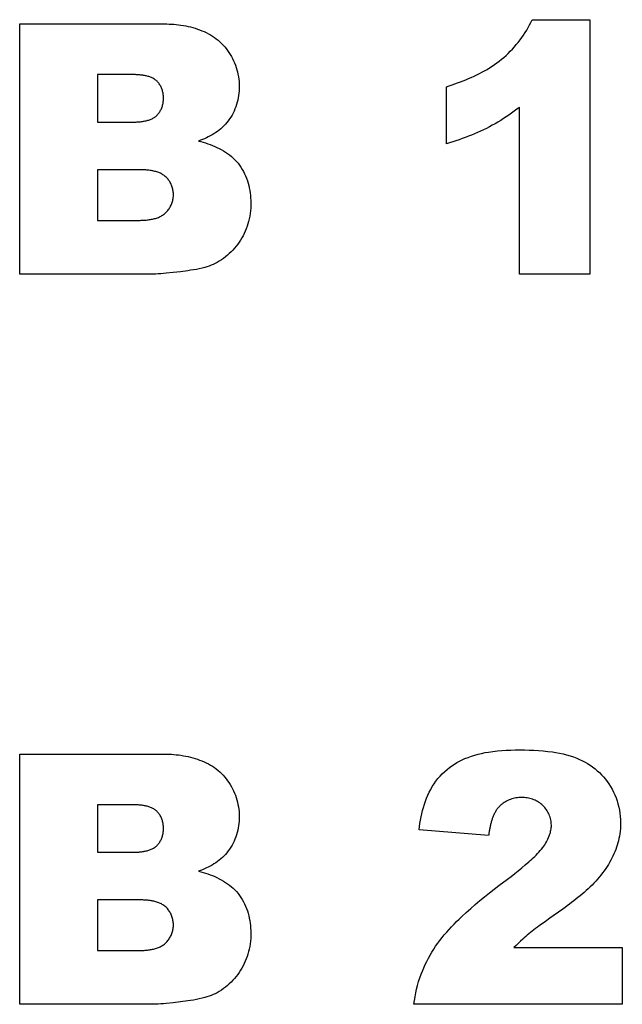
# Model space of a CAD drawing. Header units: millimetres. Extents: x 0 to 1682, y 0 to 1188.
# Tile 35 of 46: x 1442.76 to 1447.02, y 604.22 to 611.18. Entities that reach past the tile are written whole.
import ezdxf

# ---------------------------------------------------------------- set-up
doc = ezdxf.new("R2010")
doc.units = ezdxf.units.MM
doc.header["$LTSCALE"] = 92.51
doc.layers.add('REAR_COVER_RC1500WD-SHAPE', color=7, linetype='CONTINUOUS')

msp = doc.modelspace()

# ---------------------------------------------------------------- linework, layer by layer
at = {"layer": 'REAR_COVER_RC1500WD-SHAPE', "color": 7, "linetype": 'Continuous'}
for p, q in [((1442.7621, 611.1483), (1443.7846, 611.1483)), ((1442.7621, 609.3806), (1442.7621, 611.1483)), ((1446.3857, 611.1783), (1446.7919, 611.1783)), ((1446.7919, 611.1783), (1446.7919, 609.3806)), ((1443.3133, 610.7903), (1443.3133, 610.4548)), ((1445.779, 610.3018), (1445.779, 610.7045)), ((1446.2951, 609.3806), (1446.2951, 610.5589)), ((1443.3133, 610.4548), (1443.5574, 610.4548)), ((1443.3133, 610.1186), (1443.3133, 609.7603)), ((1443.3133, 609.7603), (1443.5988, 609.7603)), ((1443.7054, 609.3806), (1442.7621, 609.3806)), ((1446.7919, 609.3806), (1446.2951, 609.3806)), ((1442.7621, 605.9895), (1443.7846, 605.9895)), ((1442.7621, 604.2218), (1442.7621, 605.9895)), ((1443.3133, 605.6315), (1443.3133, 605.296)), ((1446.0768, 605.4155), (1445.5849, 605.4551)), ((1443.3133, 605.296), (1443.5574, 605.296)), ((1443.3133, 604.9597), (1443.3133, 604.6015)), ((1446.6021, 604.8949), (1446.5712, 604.8729)), ((1443.3133, 604.6015), (1443.5988, 604.6015)), ((1446.2553, 604.6221), (1447.0221, 604.6221)), ((1447.0221, 604.6221), (1447.0221, 604.2218)), ((1443.7054, 604.2218), (1442.7621, 604.2218)), ((1447.0221, 604.2218), (1445.5487, 604.2218))]:
    msp.add_line(p, q, dxfattribs=at)
for points in [[(1443.7846, 611.1483), (1443.8012, 611.1481), (1443.8179, 611.1477), (1443.8347, 611.1468), (1443.8516, 611.1456), (1443.8685, 611.1441), (1443.8854, 611.1422), (1443.9023, 611.1399), (1443.9192, 611.1372), (1443.936, 611.1341), (1443.9528, 611.1306), (1443.9694, 611.1267), (1443.9859, 611.1223), (1444.0023, 611.1175), (1444.0185, 611.1123), (1444.0344, 611.1066), (1444.0502, 611.1004), (1444.0657, 611.0937), (1444.0809, 611.0866), (1444.0958, 611.0789), (1444.1104, 611.0707), (1444.1246, 611.0621), (1444.1384, 611.0528), (1444.1518, 611.0431), (1444.1648, 611.0328), (1444.1774, 611.0219), (1444.1893, 611.0106), (1444.2007, 610.9988), (1444.2117, 610.9864), (1444.2221, 610.9736), (1444.2321, 610.9604), (1444.2415, 610.9467), (1444.2504, 610.9326), (1444.2588, 610.9182), (1444.2666, 610.9034), (1444.2739, 610.8882), (1444.2806, 610.8728), (1444.2867, 610.8572), (1444.2922, 610.8412), (1444.2971, 610.8251), (1444.3015, 610.8088), (1444.3052, 610.7923), (1444.3083, 610.7757), (1444.3107, 610.7589), (1444.3125, 610.7421), (1444.3137, 610.7253), (1444.3142, 610.7084), (1444.314, 610.6919), (1444.3132, 610.6754), (1444.3117, 610.659), (1444.3097, 610.6426), (1444.3069, 610.6264), (1444.3036, 610.6103), (1444.2997, 610.5944), (1444.2951, 610.5787), (1444.2899, 610.5633), (1444.2842, 610.5481), (1444.2778, 610.5331), (1444.2708, 610.5185), (1444.2633, 610.5043), (1444.2551, 610.4904), (1444.2464, 610.477), (1444.237, 610.4639), (1444.2271, 610.4514), (1444.2167, 610.4393), (1444.2063, 610.4284), (1444.1954, 610.418), (1444.1842, 610.408), (1444.1725, 610.3985), (1444.1604, 610.3894), (1444.148, 610.3807), (1444.1352, 610.3725), (1444.1222, 610.3647), (1444.109, 610.3573), (1444.0955, 610.3503), (1444.0818, 610.3437), (1444.0679, 610.3375), (1444.054, 610.3316), (1444.0399, 610.3262), (1444.0258, 610.3211)], [(1445.779, 610.7045), (1445.7987, 610.711), (1445.8185, 610.7176), (1445.8381, 610.7244), (1445.8578, 610.7315), (1445.8774, 610.7387), (1445.8969, 610.7463), (1445.9163, 610.7541), (1445.9356, 610.7621), (1445.9548, 610.7705), (1445.9738, 610.7791), (1445.9927, 610.7881), (1446.0114, 610.7974), (1446.0299, 610.8071), (1446.0481, 610.8171), (1446.0662, 610.8275), (1446.084, 610.8383), (1446.1015, 610.8495), (1446.1188, 610.8611), (1446.1357, 610.8731), (1446.1523, 610.8856), (1446.1686, 610.8985), (1446.1847, 610.912), (1446.2003, 610.9259), (1446.2156, 610.9403), (1446.2305, 610.9551), (1446.2451, 610.9703), (1446.2592, 610.9859), (1446.2729, 611.0019), (1446.2862, 611.0182), (1446.2991, 611.0349), (1446.3115, 611.0518), (1446.3235, 611.0691), (1446.3351, 611.0867), (1446.3462, 611.1046), (1446.3568, 611.1226), (1446.3669, 611.141), (1446.3766, 611.1595), (1446.3857, 611.1783)], [(1443.5574, 610.4548), (1443.5639, 610.4549), (1443.5703, 610.455), (1443.5769, 610.4551), (1443.5835, 610.4553), (1443.5901, 610.4556), (1443.5967, 610.456), (1443.6033, 610.4565), (1443.61, 610.457), (1443.6166, 610.4576), (1443.6233, 610.4584), (1443.6299, 610.4593), (1443.6364, 610.4603), (1443.643, 610.4614), (1443.6494, 610.4626), (1443.6558, 610.464), (1443.6622, 610.4656), (1443.6684, 610.4673), (1443.6746, 610.4692), (1443.6806, 610.4713), (1443.6865, 610.4735), (1443.6924, 610.4759), (1443.698, 610.4785), (1443.7036, 610.4814), (1443.709, 610.4844), (1443.7142, 610.4877), (1443.7193, 610.4912), (1443.7241, 610.4949), (1443.7288, 610.4989), (1443.7333, 610.503), (1443.7375, 610.5074), (1443.7415, 610.512), (1443.7454, 610.5168), (1443.749, 610.5219), (1443.7524, 610.5271), (1443.7557, 610.5324), (1443.7587, 610.538), (1443.7615, 610.5437), (1443.7642, 610.5495), (1443.7666, 610.5554), (1443.7688, 610.5615), (1443.7707, 610.5677), (1443.7725, 610.574), (1443.7741, 610.5804), (1443.7754, 610.5868), (1443.7765, 610.5933), (1443.7774, 610.5999), (1443.7781, 610.6065), (1443.7786, 610.6131), (1443.7788, 610.6197), (1443.7788, 610.6264), (1443.7786, 610.633), (1443.7781, 610.6396), (1443.7775, 610.6462), (1443.7766, 610.6527), (1443.7754, 610.6592), (1443.7741, 610.6657), (1443.7726, 610.672), (1443.7708, 610.6783), (1443.7688, 610.6845), (1443.7666, 610.6906), (1443.7642, 610.6965), (1443.7616, 610.7023), (1443.7588, 610.708), (1443.7557, 610.7135), (1443.7525, 610.7189), (1443.749, 610.7241), (1443.7454, 610.7291), (1443.7416, 610.7339), (1443.7375, 610.7385), (1443.7333, 610.7428), (1443.7288, 610.747), (1443.7242, 610.7508), (1443.7194, 610.7545), (1443.7144, 610.7579), (1443.7093, 610.7611), (1443.704, 610.7641), (1443.6986, 610.7669), (1443.693, 610.7694), (1443.6873, 610.7718), (1443.6815, 610.774), (1443.6755, 610.7761), (1443.6695, 610.7779), (1443.6634, 610.7796), (1443.6572, 610.7811), (1443.6509, 610.7825), (1443.6446, 610.7838), (1443.6382, 610.7849), (1443.6317, 610.7859), (1443.6253, 610.7867), (1443.6188, 610.7875), (1443.6123, 610.7881), (1443.6057, 610.7887), (1443.5992, 610.7891), (1443.5927, 610.7895), (1443.5862, 610.7898), (1443.5798, 610.79), (1443.5734, 610.7902), (1443.567, 610.7903), (1443.5607, 610.7903), (1443.3133, 610.7903)], [(1446.2951, 610.5589), (1446.2767, 610.545), (1446.2581, 610.5313), (1446.2393, 610.5179), (1446.2204, 610.5047), (1446.2012, 610.4918), (1446.1819, 610.4792), (1446.1624, 610.4668), (1446.1427, 610.4548), (1446.1227, 610.4432), (1446.1026, 610.4319), (1446.0823, 610.4209), (1446.0619, 610.4104), (1446.0409, 610.4001), (1446.0198, 610.3902), (1445.9985, 610.3807), (1445.9771, 610.3715), (1445.9555, 610.3627), (1445.9337, 610.3542), (1445.9119, 610.346), (1445.8899, 610.338), (1445.8679, 610.3304), (1445.8457, 610.3229), (1445.8235, 610.3157), (1445.8013, 610.3087), (1445.779, 610.3018)], [(1444.0258, 610.3211), (1444.0423, 610.3169), (1444.0588, 610.3124), (1444.0753, 610.3074), (1444.0918, 610.3019), (1444.1082, 610.2961), (1444.1244, 610.2898), (1444.1405, 610.283), (1444.1564, 610.2758), (1444.172, 610.2682), (1444.1874, 610.26), (1444.2024, 610.2514), (1444.2171, 610.2422), (1444.2313, 610.2326), (1444.2452, 610.2224), (1444.2585, 610.2117), (1444.2713, 610.2005), (1444.2836, 610.1888), (1444.2952, 610.1765), (1444.3062, 610.1637), (1444.3168, 610.15), (1444.3266, 610.1357), (1444.3358, 610.121), (1444.3443, 610.1057), (1444.3521, 610.0901), (1444.3592, 610.074), (1444.3657, 610.0576), (1444.3715, 610.0409), (1444.3767, 610.024), (1444.3812, 610.0068), (1444.3852, 609.9894), (1444.3885, 609.9719), (1444.3912, 609.9543), (1444.3933, 609.9366), (1444.3948, 609.9189), (1444.3958, 609.9012), (1444.3962, 609.8836), (1444.3959, 609.8645), (1444.395, 609.8456), (1444.3935, 609.8268), (1444.3912, 609.8081), (1444.3882, 609.7896), (1444.3846, 609.7712), (1444.3802, 609.7529), (1444.3753, 609.7356), (1444.3698, 609.7184), (1444.3636, 609.7014), (1444.3567, 609.6847), (1444.3493, 609.6682), (1444.3411, 609.652), (1444.3324, 609.6362), (1444.3232, 609.621), (1444.3134, 609.6062), (1444.3031, 609.5918), (1444.2922, 609.5778), (1444.2809, 609.5641), (1444.269, 609.5509), (1444.2567, 609.538), (1444.2438, 609.5256), (1444.2305, 609.5136), (1444.2167, 609.5021), (1444.2026, 609.4913), (1444.1879, 609.481), (1444.1729, 609.4714), (1444.1574, 609.4626), (1444.1436, 609.4555), (1444.1295, 609.449), (1444.1152, 609.4431), (1444.1007, 609.4376), (1444.086, 609.4327), (1444.0711, 609.4282), (1444.0512, 609.423), (1444.0312, 609.4184), (1444.011, 609.4144), (1443.9907, 609.4108), (1443.9704, 609.4077), (1443.95, 609.4047), (1443.8989, 609.398), (1443.8478, 609.392), (1443.7966, 609.3866), (1443.7784, 609.3848), (1443.7602, 609.3832), (1443.7419, 609.3818), (1443.7237, 609.3809), (1443.7054, 609.3806)], [(1443.5988, 609.7603), (1443.606, 609.7604), (1443.6133, 609.7605), (1443.6206, 609.7607), (1443.6279, 609.7609), (1443.6353, 609.7613), (1443.6427, 609.7617), (1443.65, 609.7623), (1443.6574, 609.7629), (1443.6648, 609.7637), (1443.6722, 609.7645), (1443.6796, 609.7656), (1443.6869, 609.7667), (1443.6941, 609.768), (1443.7013, 609.7694), (1443.7085, 609.7711), (1443.7155, 609.7728), (1443.7225, 609.7748), (1443.7294, 609.777), (1443.7362, 609.7793), (1443.7428, 609.7818), (1443.7494, 609.7846), (1443.7558, 609.7876), (1443.762, 609.7908), (1443.7681, 609.7943), (1443.7741, 609.7979), (1443.7799, 609.8019), (1443.7855, 609.8061), (1443.7909, 609.8106), (1443.796, 609.8152), (1443.8009, 609.8202), (1443.8056, 609.8253), (1443.8101, 609.8307), (1443.8144, 609.8363), (1443.8185, 609.8422), (1443.8223, 609.8482), (1443.8259, 609.8543), (1443.8293, 609.8607), (1443.8324, 609.8672), (1443.8352, 609.8738), (1443.8378, 609.8806), (1443.8402, 609.8875), (1443.8422, 609.8944), (1443.844, 609.9015), (1443.8456, 609.9086), (1443.8468, 609.9158), (1443.8477, 609.923), (1443.8484, 609.9303), (1443.8487, 609.9376), (1443.8487, 609.9449), (1443.8484, 609.9522), (1443.8478, 609.9594), (1443.8469, 609.9666), (1443.8457, 609.9738), (1443.8443, 609.9809), (1443.8425, 609.9879), (1443.8405, 609.9948), (1443.8382, 610.0017), (1443.8356, 610.0084), (1443.8328, 610.015), (1443.8297, 610.0214), (1443.8264, 610.0277), (1443.8228, 610.0339), (1443.819, 610.0398), (1443.8149, 610.0456), (1443.8107, 610.0511), (1443.8062, 610.0565), (1443.8015, 610.0616), (1443.7966, 610.0664), (1443.7915, 610.071), (1443.7863, 610.0753), (1443.7808, 610.0793), (1443.7752, 610.0831), (1443.7694, 610.0866), (1443.7635, 610.0899), (1443.7574, 610.0929), (1443.7512, 610.0957), (1443.7449, 610.0984), (1443.7384, 610.1008), (1443.7318, 610.103), (1443.7251, 610.105), (1443.7183, 610.1068), (1443.7115, 610.1085), (1443.7045, 610.11), (1443.6975, 610.1114), (1443.6905, 610.1126), (1443.6834, 610.1136), (1443.6762, 610.1145), (1443.6691, 610.1154), (1443.6619, 610.116), (1443.6547, 610.1166), (1443.6474, 610.1171), (1443.6402, 610.1175), (1443.633, 610.1178), (1443.6259, 610.1181), (1443.6187, 610.1183), (1443.6116, 610.1184), (1443.6046, 610.1185), (1443.5976, 610.1185), (1443.3133, 610.1186)], [(1443.7846, 605.9895), (1443.8012, 605.9893), (1443.8179, 605.9888), (1443.8347, 605.988), (1443.8516, 605.9868), (1443.8685, 605.9853), (1443.8854, 605.9834), (1443.9023, 605.9811), (1443.9192, 605.9784), (1443.936, 605.9753), (1443.9528, 605.9718), (1443.9694, 605.9679), (1443.9859, 605.9635), (1444.0023, 605.9587), (1444.0185, 605.9535), (1444.0344, 605.9477), (1444.0502, 605.9416), (1444.0657, 605.9349), (1444.0809, 605.9278), (1444.0958, 605.9201), (1444.1104, 605.9119), (1444.1246, 605.9032), (1444.1384, 605.894), (1444.1518, 605.8843), (1444.1648, 605.8739), (1444.1774, 605.8631), (1444.1893, 605.8518), (1444.2007, 605.84), (1444.2117, 605.8276), (1444.2221, 605.8148), (1444.2321, 605.8016), (1444.2415, 605.7879), (1444.2504, 605.7738), (1444.2588, 605.7594), (1444.2666, 605.7446), (1444.2739, 605.7294), (1444.2806, 605.714), (1444.2867, 605.6983), (1444.2922, 605.6824), (1444.2971, 605.6663), (1444.3015, 605.65), (1444.3052, 605.6335), (1444.3083, 605.6169), (1444.3107, 605.6001), (1444.3125, 605.5833), (1444.3137, 605.5664), (1444.3142, 605.5495), (1444.314, 605.5331), (1444.3132, 605.5166), (1444.3117, 605.5002), (1444.3097, 605.4838), (1444.3069, 605.4676), (1444.3036, 605.4515), (1444.2997, 605.4356), (1444.2951, 605.4199), (1444.2899, 605.4045), (1444.2842, 605.3892), (1444.2778, 605.3743), (1444.2708, 605.3597), (1444.2633, 605.3455), (1444.2551, 605.3316), (1444.2464, 605.3181), (1444.237, 605.3051), (1444.2271, 605.2926), (1444.2167, 605.2805), (1444.2063, 605.2696), (1444.1954, 605.2592), (1444.1842, 605.2492), (1444.1725, 605.2397), (1444.1604, 605.2306), (1444.148, 605.2219), (1444.1352, 605.2137), (1444.1222, 605.2059), (1444.109, 605.1985), (1444.0955, 605.1915), (1444.0818, 605.1849), (1444.0679, 605.1787), (1444.054, 605.1728), (1444.0399, 605.1674), (1444.0258, 605.1623)], [(1445.5849, 605.4551), (1445.5882, 605.4777), (1445.5918, 605.5003), (1445.5959, 605.523), (1445.6004, 605.5456), (1445.6053, 605.5681), (1445.6108, 605.5905), (1445.6169, 605.6128), (1445.6236, 605.6348), (1445.6309, 605.6566), (1445.6389, 605.678), (1445.6477, 605.6991), (1445.6572, 605.7198), (1445.6676, 605.74), (1445.6788, 605.7598), (1445.691, 605.779), (1445.7043, 605.7979), (1445.7185, 605.8162), (1445.7337, 605.8337), (1445.7496, 605.8505), (1445.7664, 605.8666), (1445.7839, 605.8818), (1445.8004, 605.8947), (1445.8173, 605.907), (1445.8348, 605.9186), (1445.8527, 605.9294), (1445.871, 605.9395), (1445.8897, 605.9488), (1445.9087, 605.9574), (1445.9318, 605.9667), (1445.9552, 605.9751), (1445.9789, 605.9824), (1446.003, 605.989), (1446.0272, 605.9947), (1446.0516, 605.9997), (1446.0761, 606.0039), (1446.1075, 606.0085), (1446.139, 606.0122), (1446.1706, 606.015), (1446.2022, 606.017), (1446.2339, 606.0184), (1446.2656, 606.0192), (1446.2973, 606.0194), (1446.3303, 606.0193), (1446.3633, 606.0185), (1446.3963, 606.0172), (1446.4293, 606.0153), (1446.4622, 606.0126), (1446.4951, 606.0091), (1446.5278, 606.0047), (1446.5531, 606.0007), (1446.5783, 605.9961), (1446.6033, 605.9907), (1446.6281, 605.9846), (1446.6526, 605.9776), (1446.6769, 605.9696), (1446.7007, 605.9605), (1446.7203, 605.9521), (1446.7396, 605.943), (1446.7585, 605.933), (1446.777, 605.9223), (1446.795, 605.9108), (1446.8125, 605.8986), (1446.8295, 605.8857), (1446.8454, 605.8723), (1446.8607, 605.8584), (1446.8754, 605.8437), (1446.8895, 605.8284), (1446.9028, 605.8126), (1446.9155, 605.7961), (1446.9274, 605.779), (1446.9393, 605.7602), (1446.9503, 605.7409), (1446.9603, 605.721), (1446.9695, 605.7006), (1446.9778, 605.6798), (1446.9852, 605.6587), (1446.9916, 605.6372), (1446.9971, 605.6155), (1447.0016, 605.5935), (1447.0052, 605.5714), (1447.0078, 605.5492), (1447.0094, 605.527), (1447.0101, 605.5047), (1447.0098, 605.4846), (1447.0087, 605.4646), (1447.0069, 605.4446), (1447.0043, 605.4248)], [(1443.5574, 605.296), (1443.5639, 605.296), (1443.5703, 605.2962), (1443.5769, 605.2963), (1443.5835, 605.2965), (1443.5901, 605.2968), (1443.5967, 605.2972), (1443.6033, 605.2976), (1443.61, 605.2982), (1443.6166, 605.2988), (1443.6233, 605.2996), (1443.6299, 605.3005), (1443.6364, 605.3014), (1443.643, 605.3026), (1443.6494, 605.3038), (1443.6558, 605.3052), (1443.6622, 605.3068), (1443.6684, 605.3085), (1443.6746, 605.3104), (1443.6806, 605.3124), (1443.6865, 605.3147), (1443.6924, 605.3171), (1443.698, 605.3197), (1443.7036, 605.3226), (1443.709, 605.3256), (1443.7142, 605.3289), (1443.7193, 605.3324), (1443.7241, 605.3361), (1443.7288, 605.3401), (1443.7333, 605.3442), (1443.7375, 605.3486), (1443.7415, 605.3532), (1443.7454, 605.358), (1443.749, 605.363), (1443.7524, 605.3682), (1443.7557, 605.3736), (1443.7587, 605.3792), (1443.7615, 605.3848), (1443.7642, 605.3907), (1443.7666, 605.3966), (1443.7688, 605.4027), (1443.7707, 605.4089), (1443.7725, 605.4152), (1443.7741, 605.4216), (1443.7754, 605.428), (1443.7765, 605.4345), (1443.7774, 605.4411), (1443.7781, 605.4477), (1443.7786, 605.4543), (1443.7788, 605.4609), (1443.7788, 605.4676), (1443.7786, 605.4742), (1443.7781, 605.4808), (1443.7775, 605.4874), (1443.7766, 605.4939), (1443.7754, 605.5004), (1443.7741, 605.5069), (1443.7726, 605.5132), (1443.7708, 605.5195), (1443.7688, 605.5257), (1443.7666, 605.5317), (1443.7642, 605.5377), (1443.7616, 605.5435), (1443.7588, 605.5492), (1443.7557, 605.5547), (1443.7525, 605.5601), (1443.749, 605.5653), (1443.7454, 605.5703), (1443.7416, 605.5751), (1443.7375, 605.5796), (1443.7333, 605.584), (1443.7288, 605.5881), (1443.7242, 605.592), (1443.7194, 605.5957), (1443.7144, 605.5991), (1443.7093, 605.6023), (1443.704, 605.6053), (1443.6986, 605.608), (1443.693, 605.6106), (1443.6873, 605.613), (1443.6815, 605.6152), (1443.6755, 605.6172), (1443.6695, 605.6191), (1443.6634, 605.6208), (1443.6572, 605.6223), (1443.6509, 605.6237), (1443.6446, 605.6249), (1443.6382, 605.6261), (1443.6317, 605.627), (1443.6253, 605.6279), (1443.6188, 605.6287), (1443.6123, 605.6293), (1443.6057, 605.6298), (1443.5992, 605.6303), (1443.5927, 605.6307), (1443.5862, 605.631), (1443.5798, 605.6312), (1443.5734, 605.6314), (1443.567, 605.6315), (1443.5607, 605.6315), (1443.3133, 605.6315)], [(1446.1793, 605.6425), (1446.1746, 605.639), (1446.17, 605.6355), (1446.1656, 605.6317), (1446.1613, 605.6279), (1446.1571, 605.6239), (1446.153, 605.6198), (1446.1491, 605.6155), (1446.1453, 605.6112), (1446.1416, 605.6067), (1446.1381, 605.602), (1446.1347, 605.5973), (1446.1315, 605.5925), (1446.1283, 605.5876), (1446.1253, 605.5825), (1446.1224, 605.5774), (1446.1196, 605.5722), (1446.1169, 605.5669), (1446.1144, 605.5616), (1446.1119, 605.5561), (1446.1095, 605.5506), (1446.1073, 605.5451), (1446.1051, 605.5395), (1446.1031, 605.5338), (1446.1011, 605.528), (1446.0992, 605.5223), (1446.0974, 605.5165), (1446.0957, 605.5106), (1446.094, 605.5047), (1446.0925, 605.4988), (1446.091, 605.4929), (1446.0896, 605.4869), (1446.0882, 605.4809), (1446.0869, 605.4749), (1446.0857, 605.469), (1446.0845, 605.463), (1446.0834, 605.457), (1446.0823, 605.451), (1446.0813, 605.445), (1446.0803, 605.4391), (1446.0794, 605.4331), (1446.0785, 605.4272), (1446.0776, 605.4214), (1446.0768, 605.4155)], [(1446.2101, 605.1059), (1446.2358, 605.1254), (1446.2613, 605.1452), (1446.2866, 605.1653), (1446.3117, 605.1857), (1446.3365, 605.2064), (1446.361, 605.2275), (1446.3718, 605.237), (1446.3824, 605.2465), (1446.3929, 605.2562), (1446.4033, 605.2661), (1446.4135, 605.2761), (1446.4234, 605.2863), (1446.4331, 605.2968), (1446.4425, 605.3075), (1446.4515, 605.3185), (1446.4602, 605.3297), (1446.4671, 605.3392), (1446.4736, 605.3488), (1446.4798, 605.3587), (1446.4857, 605.3688), (1446.4912, 605.379), (1446.4964, 605.3895), (1446.5012, 605.4002), (1446.5055, 605.411), (1446.5085, 605.4192), (1446.5112, 605.4276), (1446.5136, 605.436), (1446.5156, 605.4445), (1446.5174, 605.4531), (1446.5188, 605.4617), (1446.5198, 605.4704), (1446.5204, 605.4791), (1446.5205, 605.4879), (1446.5202, 605.4974), (1446.5194, 605.5069), (1446.5181, 605.5164), (1446.5163, 605.5258), (1446.514, 605.5352), (1446.5112, 605.5444), (1446.508, 605.5536), (1446.5044, 605.5626), (1446.5003, 605.5714), (1446.4958, 605.58), (1446.491, 605.5884), (1446.4857, 605.5965), (1446.48, 605.6044), (1446.474, 605.6119), (1446.4677, 605.6192), (1446.461, 605.626), (1446.4539, 605.6326), (1446.4465, 605.6387), (1446.4388, 605.6444), (1446.4308, 605.6498), (1446.4226, 605.6547), (1446.4141, 605.6593), (1446.4055, 605.6635), (1446.3966, 605.6673), (1446.3875, 605.6706), (1446.3783, 605.6736), (1446.3689, 605.6762), (1446.3594, 605.6784), (1446.3498, 605.6802), (1446.3401, 605.6815), (1446.3304, 605.6825), (1446.3206, 605.6831), (1446.3107, 605.6832), (1446.3006, 605.683), (1446.2906, 605.6823), (1446.2805, 605.6812), (1446.2705, 605.6796), (1446.2606, 605.6777), (1446.2509, 605.6754), (1446.2412, 605.6726), (1446.2317, 605.6695), (1446.2224, 605.6659), (1446.2132, 605.662), (1446.2044, 605.6577), (1446.1957, 605.653), (1446.1873, 605.6479), (1446.1793, 605.6425)], [(1447.0043, 605.4248), (1447.0016, 605.409), (1446.9985, 605.3933), (1446.9949, 605.3777), (1446.9909, 605.3622), (1446.9864, 605.3468), (1446.9812, 605.3309), (1446.9756, 605.3152), (1446.9695, 605.2996), (1446.9629, 605.2842), (1446.956, 605.269), (1446.9486, 605.254), (1446.9409, 605.2392), (1446.9327, 605.2246), (1446.9242, 605.2102), (1446.9154, 605.1961), (1446.9049, 605.1803), (1446.8941, 605.1649), (1446.8828, 605.1498), (1446.8712, 605.1349), (1446.8592, 605.1203), (1446.8468, 605.106), (1446.8342, 605.0919), (1446.8212, 605.0781), (1446.8079, 605.0646), (1446.7944, 605.0512), (1446.7806, 605.0381), (1446.7666, 605.0252), (1446.7524, 605.0125), (1446.7379, 605), (1446.7233, 604.9877), (1446.7085, 604.9756), (1446.6936, 604.9636), (1446.6786, 604.9518), (1446.6634, 604.9402), (1446.6482, 604.9287), (1446.6328, 604.9173), (1446.6175, 604.906), (1446.6021, 604.8949)], [(1444.0258, 605.1623), (1444.0423, 605.1581), (1444.0588, 605.1536), (1444.0753, 605.1486), (1444.0918, 605.1431), (1444.1082, 605.1373), (1444.1244, 605.131), (1444.1405, 605.1242), (1444.1564, 605.117), (1444.172, 605.1093), (1444.1874, 605.1012), (1444.2024, 605.0925), (1444.2171, 605.0834), (1444.2313, 605.0738), (1444.2452, 605.0636), (1444.2585, 605.0529), (1444.2713, 605.0417), (1444.2836, 605.03), (1444.2952, 605.0177), (1444.3062, 605.0049), (1444.3168, 604.9912), (1444.3266, 604.9769), (1444.3358, 604.9621), (1444.3443, 604.9469), (1444.3521, 604.9313), (1444.3592, 604.9152), (1444.3657, 604.8988), (1444.3715, 604.8821), (1444.3767, 604.8652), (1444.3812, 604.848), (1444.3852, 604.8306), (1444.3885, 604.8131), (1444.3912, 604.7955), (1444.3933, 604.7778), (1444.3948, 604.7601), (1444.3958, 604.7424), (1444.3962, 604.7248), (1444.3959, 604.7057), (1444.395, 604.6868), (1444.3935, 604.668), (1444.3912, 604.6493), (1444.3882, 604.6308), (1444.3846, 604.6124), (1444.3802, 604.5941), (1444.3753, 604.5768), (1444.3698, 604.5596), (1444.3636, 604.5426), (1444.3567, 604.5259), (1444.3493, 604.5094), (1444.3411, 604.4932), (1444.3324, 604.4774), (1444.3232, 604.4622), (1444.3134, 604.4474), (1444.3031, 604.433), (1444.2922, 604.4189), (1444.2809, 604.4053), (1444.269, 604.3921), (1444.2567, 604.3792), (1444.2438, 604.3668), (1444.2305, 604.3548), (1444.2167, 604.3433), (1444.2026, 604.3325), (1444.1879, 604.3222), (1444.1729, 604.3126), (1444.1574, 604.3038), (1444.1436, 604.2967), (1444.1295, 604.2902), (1444.1152, 604.2843), (1444.1007, 604.2788), (1444.086, 604.2739), (1444.0711, 604.2694), (1444.0512, 604.2642), (1444.0312, 604.2596), (1444.011, 604.2556), (1443.9907, 604.252), (1443.9704, 604.2489), (1443.95, 604.2459), (1443.8989, 604.2392), (1443.8478, 604.2332), (1443.7966, 604.2278), (1443.7784, 604.226), (1443.7602, 604.2243), (1443.7419, 604.223), (1443.7237, 604.2221), (1443.7054, 604.2218)], [(1445.5487, 604.2218), (1445.5523, 604.2488), (1445.5567, 604.2757), (1445.5619, 604.3025), (1445.5679, 604.3291), (1445.5747, 604.3556), (1445.5823, 604.3818), (1445.5907, 604.4078), (1445.5998, 604.4336), (1445.6088, 604.4569), (1445.6184, 604.4799), (1445.6286, 604.5026), (1445.6394, 604.5251), (1445.6509, 604.5473), (1445.6629, 604.5691), (1445.6754, 604.5906), (1445.6886, 604.6117), (1445.7023, 604.6325), (1445.7169, 604.6533), (1445.7321, 604.6736), (1445.7478, 604.6936), (1445.7639, 604.7133), (1445.7805, 604.7326), (1445.7975, 604.7515), (1445.8148, 604.7702), (1445.8325, 604.7886), (1445.8505, 604.8066), (1445.8687, 604.8245), (1445.8871, 604.8421), (1445.9186, 604.8712), (1445.9505, 604.8997), (1445.9829, 604.9277), (1446.0157, 604.9552), (1446.0488, 604.9822), (1446.0823, 605.0088), (1446.116, 605.035), (1446.1501, 605.0609), (1446.2101, 605.1059)], [(1443.5988, 604.6015), (1443.606, 604.6016), (1443.6133, 604.6017), (1443.6206, 604.6019), (1443.6279, 604.6021), (1443.6353, 604.6025), (1443.6427, 604.6029), (1443.65, 604.6035), (1443.6574, 604.6041), (1443.6648, 604.6049), (1443.6722, 604.6057), (1443.6796, 604.6067), (1443.6869, 604.6079), (1443.6941, 604.6092), (1443.7013, 604.6106), (1443.7085, 604.6122), (1443.7155, 604.614), (1443.7225, 604.616), (1443.7294, 604.6181), (1443.7362, 604.6205), (1443.7428, 604.623), (1443.7494, 604.6258), (1443.7558, 604.6288), (1443.762, 604.632), (1443.7681, 604.6354), (1443.7741, 604.6391), (1443.7799, 604.6431), (1443.7855, 604.6473), (1443.7909, 604.6518), (1443.796, 604.6564), (1443.8009, 604.6614), (1443.8056, 604.6665), (1443.8101, 604.6719), (1443.8144, 604.6775), (1443.8185, 604.6833), (1443.8223, 604.6893), (1443.8259, 604.6955), (1443.8293, 604.7019), (1443.8324, 604.7084), (1443.8352, 604.715), (1443.8378, 604.7218), (1443.8402, 604.7286), (1443.8422, 604.7356), (1443.844, 604.7427), (1443.8456, 604.7498), (1443.8468, 604.757), (1443.8477, 604.7642), (1443.8484, 604.7715), (1443.8487, 604.7788), (1443.8487, 604.7861), (1443.8484, 604.7934), (1443.8478, 604.8006), (1443.8469, 604.8078), (1443.8457, 604.8149), (1443.8443, 604.822), (1443.8425, 604.8291), (1443.8405, 604.836), (1443.8382, 604.8428), (1443.8356, 604.8496), (1443.8328, 604.8562), (1443.8297, 604.8626), (1443.8264, 604.8689), (1443.8228, 604.8751), (1443.819, 604.881), (1443.8149, 604.8868), (1443.8107, 604.8923), (1443.8062, 604.8977), (1443.8015, 604.9028), (1443.7966, 604.9076), (1443.7915, 604.9122), (1443.7863, 604.9165), (1443.7808, 604.9205), (1443.7752, 604.9243), (1443.7694, 604.9278), (1443.7635, 604.9311), (1443.7574, 604.9341), (1443.7512, 604.9369), (1443.7449, 604.9395), (1443.7384, 604.942), (1443.7318, 604.9442), (1443.7251, 604.9462), (1443.7183, 604.948), (1443.7115, 604.9497), (1443.7045, 604.9512), (1443.6975, 604.9525), (1443.6905, 604.9537), (1443.6834, 604.9548), (1443.6762, 604.9557), (1443.6691, 604.9565), (1443.6619, 604.9572), (1443.6547, 604.9578), (1443.6474, 604.9583), (1443.6402, 604.9587), (1443.633, 604.959), (1443.6259, 604.9593), (1443.6187, 604.9595), (1443.6116, 604.9596), (1443.6046, 604.9597), (1443.5976, 604.9597), (1443.3133, 604.9597)], [(1446.5712, 604.8729), (1446.5401, 604.8514), (1446.5091, 604.8297), (1446.4782, 604.8079), (1446.4348, 604.7768)], [(1446.4348, 604.7768), (1446.4222, 604.7676), (1446.4096, 604.7583), (1446.3972, 604.7489), (1446.3849, 604.7394), (1446.3728, 604.7296), (1446.3617, 604.7204), (1446.3507, 604.711), (1446.3398, 604.7015), (1446.3291, 604.6918), (1446.3184, 604.6821), (1446.3024, 604.6673), (1446.2866, 604.6523), (1446.2709, 604.6373), (1446.2553, 604.6221)]]:
    msp.add_lwpolyline(points, dxfattribs=at)

doc.saveas('drawing.dxf')
